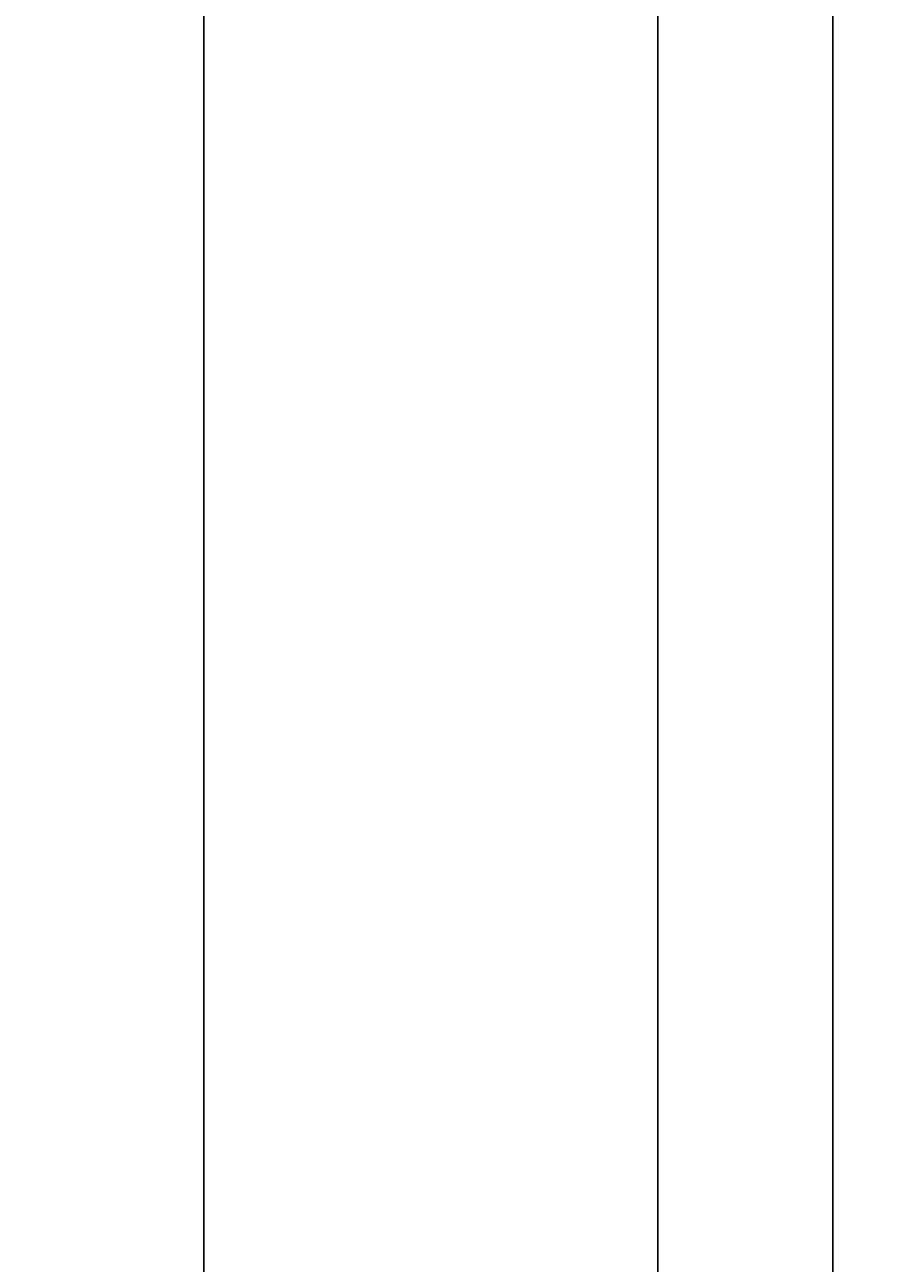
# Model space of a CAD drawing. Extents: x 715 to 7297, y 167 to 5810.
# Tile 21 of 92: x 715 to 1204, y 4133 to 4834. Entities that reach past the tile are written whole.
import ezdxf

# ---------------------------------------------------------------- set-up
doc = ezdxf.new("R2010")
doc.units = 0
doc.layers.get('0').update_dxf_attribs({"linetype": 'CONTINUOUS'})
doc.layers.get('DEFPOINTS').update_dxf_attribs({"linetype": 'CONTINUOUS'})
doc.layers.add('4', color=3, linetype='CONTINUOUS')
doc.styles.get("Standard").update_dxf_attribs({"font": 'ISOCP.SHX'})
doc.dimstyles.get("Standard").update_dxf_attribs({"dimtxt": 2.5, "dimasz": 2.5, "dimexe": 1.25, "dimexo": 0.625, "dimtad": 1, "dimcen": 2.5, "dimazin": 3, "dimtfac": 1, "dimtmove": 0, "dimatfit": 3})

# ---------------------------------------------------------------- blocks, each defined once
blk = doc.blocks.new('PUNKT')
at = {"layer": '4', "color": 0, "linetype": 'BYBLOCK'}
blk.add_line((-0.5, 0), (-1, 0), dxfattribs=at)
at = {"layer": '4', "color": 0, "linetype": 'BYBLOCK', "const_width": 0.5}
blk.add_lwpolyline([(-0.25, 0, 1), (0.25, 0, 1)], format="xyb", close=True, dxfattribs=at)
blk = doc.blocks.new('*U18')
at = {"layer": '4', "color": 2}
blk.add_text('510', height=70, rotation=90, dxfattribs=at).set_placement((785.85, 2670.74))
blk = doc.blocks.new('*D4')
at = {"layer": '4'}
for p, q in [((1352.77, 5287.27), (775.85, 5287.27)), ((815.85, 227.27), (815.85, 5247.27)), ((1352.77, 187.27), (775.85, 187.27))]:
    blk.add_line(p, q, dxfattribs=at)
at = {"layer": 'DEFPOINTS', "color": 0}
for p in [(815.85, 5287.27), (1372.77, 5287.27), (1372.77, 187.27)]:
    blk.add_point(p, dxfattribs=at)
blk.add_blockref('*U18', (0, 0))
at = {"layer": '4', "xscale": 40, "yscale": 40, "zscale": 40}
for p, rotation in [((815.85, 5287.27), 90), ((815.85, 187.27), 270)]:
    blk.add_blockref('PUNKT', p, dxfattribs=dict(at, rotation=rotation))

msp = doc.modelspace()

# ---------------------------------------------------------------- linework, layer by layer
for p, q in [((1072.775, 5237.271), (1072.775, 2737.271)), ((1171.717, 282.271), (1171.717, 5192.271))]:
    msp.add_line(p, q)

# ---------------------------------------------------------------- dimensions: what is measured, and where the dimension line sits
at = {"layer": '4'}
dim = msp.add_linear_dim(base=(815.852, 5287.271), p1=(1372.775, 187.271), p2=(1372.775, 5287.271), angle=90, dimstyle='Standard', dxfattribs=at)
dim.commit()
dim.dimension.update_dxf_attribs({"geometry": '*D4', "text_midpoint": (750.852, 2737.271)})

doc.saveas('drawing.dxf')
